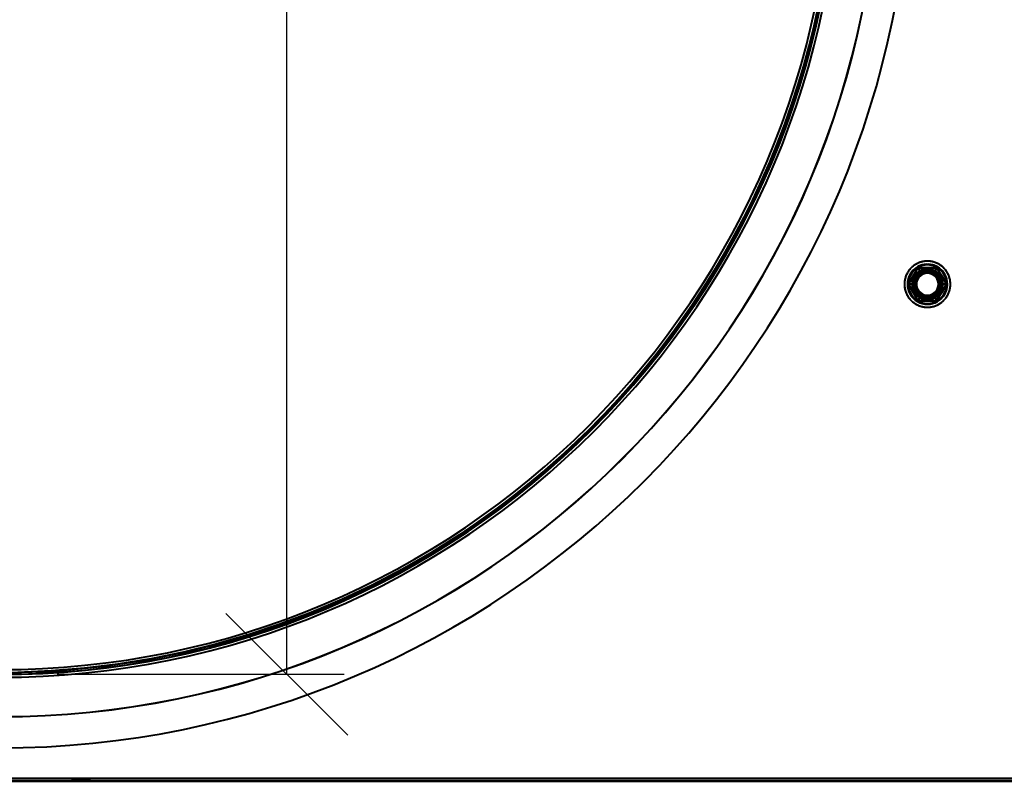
# Model space of a CAD drawing. Header units: millimetres. Extents: x -1442 to 3067, y -120 to 1171.
# Tile 11 of 66: x 4 to 213, y 163 to 325. Entities that reach past the tile are written whole.
import ezdxf

# ---------------------------------------------------------------- set-up
doc = ezdxf.new("R2010")
doc.units = ezdxf.units.MM
doc.layers.add('A-GENM', color=13, linetype='Continuous', lineweight=40)
doc.layers.add('G-IMPT', color=8, linetype='Continuous', lineweight=40)

# ---------------------------------------------------------------- blocks, each defined once
blk = doc.blocks.new('Souche connecteur circulaire R23 - Souche connecteur circulaire R23-769066-Gauche')
at = {"layer": 'A-GENM'}
for end in [0, 360]:
    blk.add_arc((0, 363), 177.5, 180, end, dxfattribs=at)
blk = doc.blocks.new('Souche connecteur circulaire R23 - Souche connecteur circulaire R23-769068-Gauche')
at = {"layer": 'A-GENM'}
for end in [360, 0]:
    blk.add_arc((0, 363), 177.5, 180, end, dxfattribs=at)
blk = doc.blocks.new('NEXA 1500 CALQUES_dwg-769064-Gauche')
at = {"layer": 'G-IMPT'}
for p, q in [((416.4, 163.37), (-381.4, 163.37)), ((15.35, 163.37), (15.35, 162.87)), ((16.95, 163.37), (15.35, 163.37)), ((18.55, 163.37), (15.35, 163.37)), ((15.35, 163.37), (16.95, 163.37)), ((15.9, 163.37), (15.9, 162.87)), ((17.5, 163.37), (15.9, 163.37)), ((19.1, 163.37), (15.9, 163.37)), ((15.9, 163.37), (17.5, 163.37)), ((18.55, 163.37), (16.95, 163.37)), ((16.95, 163.37), (18.55, 163.37)), ((19.1, 163.37), (17.5, 163.37)), ((17.5, 163.37), (19.1, 163.37)), ((18.55, 162.87), (18.55, 163.37)), ((19.1, 162.87), (19.1, 163.37)), ((18.55, 162.87), (15.35, 162.87)), ((18.55, 162.87), (15.35, 162.87)), ((15.35, 162.87), (18.55, 162.87)), ((15.35, 162.87), (18.55, 162.87)), ((19.1, 162.87), (15.9, 162.87)), ((19.1, 162.87), (15.9, 162.87)), ((15.9, 162.87), (19.1, 162.87)), ((15.9, 162.87), (19.1, 162.87))]:
    blk.add_line(p, q, dxfattribs=at)
at = {"layer": 'G-IMPT', "flags": 128}
for points in [[(174.33, 329.99), (172.86, 323.04), (171.11, 316.16), (169.08, 309.36), (166.79, 302.64), (164.23, 296.02), (161.4, 289.51), (158.32, 283.11), (154.98, 276.84), (151.4, 270.72), (147.57, 264.74), (143.51, 258.91), (139.22, 253.26), (134.7, 247.78), (129.97, 242.48), (125.03, 237.38), (119.89, 232.48), (114.56, 227.8), (109.05, 223.32), (103.36, 219.07), (97.51, 215.06), (91.5, 211.27), (85.35, 207.74), (79.05, 204.45), (72.64, 201.41), (66.1, 198.64), (59.46, 196.13), (52.72, 193.88), (45.9, 191.91), (39.01, 190.21), (32.06, 188.79), (25.05, 187.65), (18, 186.79), (10.93, 186.21), (3.83, 185.91)], [(199.45, 272.61), (199.27, 272.7), (199.1, 272.79), (198.92, 272.87), (198.74, 272.94), (198.56, 273.01), (198.37, 273.07), (198.18, 273.12), (197.99, 273.16), (197.8, 273.2), (197.6, 273.23), (197.41, 273.25), (197.21, 273.26), (197.02, 273.26), (196.82, 273.26), (196.63, 273.25), (196.43, 273.23), (196.24, 273.2), (196.05, 273.17), (195.85, 273.13), (195.67, 273.08), (195.48, 273.02), (195.29, 272.96), (195.11, 272.88), (194.93, 272.8), (194.76, 272.72), (194.59, 272.63), (194.42, 272.53), (194.25, 272.42), (194.09, 272.31), (193.94, 272.19), (193.79, 272.06), (193.64, 271.93), (193.5, 271.79), (193.37, 271.65), (193.24, 271.5), (193.12, 271.35), (193, 271.19), (192.89, 271.03), (192.79, 270.86), (192.7, 270.69), (192.61, 270.52), (192.52, 270.34), (192.45, 270.16), (192.38, 269.98), (192.32, 269.79), (192.27, 269.6), (192.22, 269.41), (192.18, 269.22), (192.15, 269.03), (192.13, 268.83), (192.12, 268.64), (192.11, 268.44), (192.11, 268.25), (192.12, 268.05), (192.14, 267.86), (192.16, 267.66), (192.19, 267.47), (192.23, 267.28), (192.28, 267.09), (192.34, 266.9), (192.4, 266.72), (192.47, 266.53), (192.55, 266.35), (192.63, 266.18), (192.72, 266), (192.82, 265.83), (192.92, 265.67), (193.04, 265.51), (193.15, 265.35), (193.28, 265.2), (193.41, 265.05), (193.54, 264.91), (193.68, 264.78), (193.83, 264.65), (193.98, 264.52), (194.14, 264.41), (194.3, 264.3), (194.46, 264.19), (194.55, 264.14)], [(194.55, 272.61), (194.39, 272.51), (194.22, 272.4), (194.07, 272.28), (193.91, 272.16), (193.76, 272.04), (193.62, 271.9), (193.48, 271.77), (193.35, 271.62), (193.22, 271.47), (193.1, 271.32), (192.98, 271.16), (192.88, 271), (192.77, 270.83), (192.68, 270.66), (192.59, 270.49), (192.51, 270.31), (192.44, 270.13), (192.37, 269.94), (192.31, 269.76), (192.26, 269.57), (192.21, 269.38), (192.18, 269.19), (192.15, 268.99), (192.13, 268.8), (192.12, 268.6), (192.11, 268.41), (192.11, 268.21), (192.12, 268.02), (192.14, 267.82), (192.17, 267.63), (192.2, 267.44), (192.24, 267.24), (192.29, 267.05), (192.35, 266.87), (192.41, 266.68), (192.48, 266.5), (192.56, 266.32), (192.65, 266.15), (192.74, 265.97), (192.84, 265.8), (192.94, 265.64), (193.06, 265.48), (193.18, 265.32), (193.3, 265.17), (193.43, 265.03), (193.57, 264.89), (193.71, 264.75), (193.86, 264.63), (194.01, 264.5), (194.17, 264.39), (194.33, 264.28), (194.49, 264.17), (194.66, 264.08), (194.84, 263.99), (195.01, 263.9), (195.2, 263.83), (195.38, 263.76), (195.56, 263.7), (195.75, 263.64), (195.94, 263.6), (196.13, 263.56), (196.33, 263.53), (196.52, 263.51), (196.72, 263.49), (196.91, 263.48), (197.11, 263.48), (197.3, 263.49), (197.5, 263.51), (197.69, 263.53), (197.89, 263.56), (198.08, 263.6), (198.27, 263.65), (198.45, 263.7), (198.64, 263.77), (198.82, 263.83), (199, 263.91), (199.18, 263.99), (199.35, 264.09), (199.45, 264.14)], [(192.96, 268.37), (193.46, 269.25), (193.97, 270.12), (194.47, 271), (194.98, 271.87)], [(194.98, 271.87), (194.47, 271), (193.97, 270.12), (193.46, 269.25), (192.96, 268.37)], [(194.98, 271.87), (194.47, 271), (193.97, 270.12), (193.46, 269.25), (192.96, 268.37)], [(192.96, 268.37), (193.46, 269.25), (193.97, 270.12), (194.47, 271), (194.98, 271.87)], [(192.96, 268.37), (193.46, 269.25), (193.97, 270.12), (194.47, 271), (194.98, 271.87)], [(194.98, 271.87), (194.47, 271), (193.97, 270.12), (193.46, 269.25), (192.96, 268.37)], [(192.96, 268.37), (193.46, 269.25), (193.97, 270.12), (194.47, 271), (194.98, 271.87)], [(194.98, 271.87), (194.47, 271), (193.97, 270.12), (193.46, 269.25), (192.96, 268.37)], [(194.98, 271.87), (194.47, 271), (193.97, 270.12), (193.46, 269.25), (192.96, 268.37)], [(192.96, 268.37), (193.46, 269.25), (193.97, 270.12), (194.47, 271), (194.98, 271.87)], [(194.98, 271.87), (194.47, 271), (193.97, 270.12), (193.46, 269.25), (192.96, 268.37)], [(192.96, 268.37), (193.46, 269.25), (193.97, 270.12), (194.47, 271), (194.98, 271.87)], [(199.45, 264.14), (199.61, 264.24), (199.78, 264.35), (199.93, 264.46), (200.09, 264.58), (200.24, 264.71), (200.38, 264.84), (200.52, 264.98), (200.65, 265.12), (200.78, 265.27), (200.9, 265.42), (201.02, 265.58), (201.12, 265.74), (201.23, 265.91), (201.32, 266.08), (201.41, 266.26), (201.49, 266.44), (201.56, 266.62), (201.63, 266.8), (201.69, 266.99), (201.74, 267.18), (201.79, 267.37), (201.82, 267.56), (201.85, 267.75), (201.87, 267.95), (201.88, 268.14), (201.89, 268.34), (201.89, 268.53), (201.88, 268.73), (201.86, 268.92), (201.83, 269.12), (201.8, 269.31), (201.76, 269.5), (201.71, 269.69), (201.65, 269.88), (201.59, 270.06), (201.52, 270.24), (201.44, 270.42), (201.35, 270.6), (201.26, 270.77), (201.16, 270.94), (201.06, 271.1), (200.94, 271.26), (200.82, 271.42), (200.7, 271.57), (200.57, 271.72), (200.43, 271.86), (200.29, 271.99), (200.14, 272.12), (199.99, 272.24), (199.83, 272.36), (199.67, 272.47), (199.51, 272.57), (199.34, 272.67), (199.16, 272.76), (198.99, 272.84), (198.8, 272.92), (198.62, 272.99), (198.44, 273.05), (198.25, 273.1), (198.06, 273.15), (197.87, 273.19), (197.67, 273.22), (197.48, 273.24), (197.28, 273.25), (197.09, 273.26), (196.89, 273.26), (196.7, 273.25), (196.5, 273.24), (196.31, 273.21), (196.11, 273.18), (195.92, 273.14), (195.73, 273.1), (195.55, 273.04), (195.36, 272.98), (195.18, 272.91), (195, 272.83), (194.82, 272.75), (194.65, 272.66), (194.55, 272.61)], [(194.55, 264.14), (194.73, 264.04), (194.9, 263.96), (195.08, 263.87), (195.26, 263.8), (195.44, 263.74), (195.63, 263.68), (195.82, 263.63), (196.01, 263.58), (196.2, 263.55), (196.4, 263.52), (196.59, 263.5), (196.79, 263.49), (196.98, 263.48), (197.18, 263.49), (197.37, 263.5), (197.57, 263.51), (197.76, 263.54), (197.95, 263.58), (198.15, 263.62), (198.33, 263.67), (198.52, 263.72), (198.71, 263.79), (198.89, 263.86), (199.07, 263.94), (199.24, 264.03), (199.41, 264.12), (199.58, 264.22), (199.75, 264.33), (199.91, 264.44), (200.06, 264.56), (200.21, 264.68), (200.36, 264.82), (200.5, 264.95), (200.63, 265.1), (200.76, 265.24), (200.88, 265.4), (201, 265.55), (201.11, 265.72), (201.21, 265.88), (201.3, 266.05), (201.39, 266.23), (201.48, 266.4), (201.55, 266.58), (201.62, 266.77), (201.68, 266.95), (201.73, 267.14), (201.78, 267.33), (201.82, 267.52), (201.85, 267.72), (201.87, 267.91), (201.88, 268.11), (201.89, 268.3), (201.89, 268.5), (201.88, 268.69), (201.86, 268.89), (201.84, 269.08), (201.81, 269.27), (201.77, 269.47), (201.72, 269.66), (201.66, 269.84), (201.6, 270.03), (201.53, 270.21), (201.45, 270.39), (201.37, 270.57), (201.28, 270.74), (201.18, 270.91), (201.08, 271.08), (200.96, 271.24), (200.85, 271.39), (200.72, 271.54), (200.59, 271.69), (200.46, 271.83), (200.32, 271.97), (200.17, 272.1), (200.02, 272.22), (199.86, 272.34), (199.7, 272.45), (199.54, 272.55), (199.45, 272.61)], [(194.98, 271.87), (195.15, 271.58), (195.31, 271.3), (195.48, 271.01), (195.65, 270.72)], [(195.65, 270.72), (195.48, 271.01), (195.31, 271.3), (195.15, 271.58), (194.98, 271.87)], [(194.98, 271.87), (195.99, 271.87), (197, 271.87), (198.01, 271.87), (199.02, 271.87)], [(199.02, 271.87), (198.01, 271.87), (197, 271.87), (195.99, 271.87), (194.98, 271.87)], [(194.98, 271.87), (195.15, 271.58), (195.31, 271.3), (195.48, 271.01), (195.65, 270.72)], [(195.65, 270.72), (195.48, 271.01), (195.31, 271.3), (195.15, 271.58), (194.98, 271.87)], [(199.02, 271.87), (198.01, 271.87), (197, 271.87), (195.99, 271.87), (194.98, 271.87)], [(194.98, 271.87), (195.99, 271.87), (197, 271.87), (198.01, 271.87), (199.02, 271.87)], [(194.98, 271.87), (195.99, 271.87), (197, 271.87), (198.01, 271.87), (199.02, 271.87)], [(199.02, 271.87), (198.01, 271.87), (197, 271.87), (195.99, 271.87), (194.98, 271.87)], [(194.98, 271.87), (195.99, 271.87), (197, 271.87), (198.01, 271.87), (199.02, 271.87)], [(199.02, 271.87), (198.01, 271.87), (197, 271.87), (195.99, 271.87), (194.98, 271.87)], [(199.02, 271.87), (198.01, 271.87), (197, 271.87), (195.99, 271.87), (194.98, 271.87)], [(194.98, 271.87), (195.99, 271.87), (197, 271.87), (198.01, 271.87), (199.02, 271.87)], [(199.02, 271.87), (198.01, 271.87), (197, 271.87), (195.99, 271.87), (194.98, 271.87)], [(194.98, 271.87), (195.99, 271.87), (197, 271.87), (198.01, 271.87), (199.02, 271.87)], [(199.02, 271.87), (198.85, 271.58), (198.69, 271.3), (198.52, 271.01), (198.35, 270.72)], [(198.35, 270.72), (198.52, 271.01), (198.69, 271.3), (198.85, 271.58), (199.02, 271.87)], [(199.02, 271.87), (198.85, 271.58), (198.69, 271.3), (198.52, 271.01), (198.35, 270.72)], [(198.35, 270.72), (198.52, 271.01), (198.69, 271.3), (198.85, 271.58), (199.02, 271.87)], [(199.02, 271.87), (199.53, 271), (200.03, 270.12), (200.54, 269.25), (201.04, 268.37)], [(201.04, 268.37), (200.54, 269.25), (200.03, 270.12), (199.53, 271), (199.02, 271.87)], [(201.04, 268.37), (200.54, 269.25), (200.03, 270.12), (199.53, 271), (199.02, 271.87)], [(199.02, 271.87), (199.53, 271), (200.03, 270.12), (200.54, 269.25), (201.04, 268.37)], [(199.02, 271.87), (199.53, 271), (200.03, 270.12), (200.54, 269.25), (201.04, 268.37)], [(201.04, 268.37), (200.54, 269.25), (200.03, 270.12), (199.53, 271), (199.02, 271.87)], [(199.02, 271.87), (199.53, 271), (200.03, 270.12), (200.54, 269.25), (201.04, 268.37)], [(201.04, 268.37), (200.54, 269.25), (200.03, 270.12), (199.53, 271), (199.02, 271.87)], [(201.04, 268.37), (200.54, 269.25), (200.03, 270.12), (199.53, 271), (199.02, 271.87)], [(199.02, 271.87), (199.53, 271), (200.03, 270.12), (200.54, 269.25), (201.04, 268.37)], [(201.04, 268.37), (200.54, 269.25), (200.03, 270.12), (199.53, 271), (199.02, 271.87)], [(199.02, 271.87), (199.53, 271), (200.03, 270.12), (200.54, 269.25), (201.04, 268.37)], [(194.98, 264.87), (194.47, 265.75), (193.97, 266.62), (193.46, 267.5), (192.96, 268.37)], [(192.96, 268.37), (193.29, 268.37), (193.62, 268.37), (193.96, 268.37), (194.29, 268.37)], [(194.29, 268.37), (193.96, 268.37), (193.62, 268.37), (193.29, 268.37), (192.96, 268.37)], [(194.29, 268.37), (193.96, 268.37), (193.62, 268.37), (193.29, 268.37), (192.96, 268.37)], [(192.96, 268.37), (193.46, 267.5), (193.97, 266.62), (194.47, 265.75), (194.98, 264.87)], [(192.96, 268.37), (193.29, 268.37), (193.62, 268.37), (193.96, 268.37), (194.29, 268.37)], [(192.96, 268.37), (193.46, 267.5), (193.97, 266.62), (194.47, 265.75), (194.98, 264.87)], [(194.98, 264.87), (194.47, 265.75), (193.97, 266.62), (193.46, 267.5), (192.96, 268.37)], [(194.98, 264.87), (194.47, 265.75), (193.97, 266.62), (193.46, 267.5), (192.96, 268.37)], [(192.96, 268.37), (193.46, 267.5), (193.97, 266.62), (194.47, 265.75), (194.98, 264.87)], [(194.98, 264.87), (194.47, 265.75), (193.97, 266.62), (193.46, 267.5), (192.96, 268.37)], [(192.96, 268.37), (193.46, 267.5), (193.97, 266.62), (194.47, 265.75), (194.98, 264.87)], [(192.96, 268.37), (193.46, 267.5), (193.97, 266.62), (194.47, 265.75), (194.98, 264.87)], [(194.98, 264.87), (194.47, 265.75), (193.97, 266.62), (193.46, 267.5), (192.96, 268.37)], [(192.96, 268.37), (193.46, 267.5), (193.97, 266.62), (194.47, 265.75), (194.98, 264.87)], [(194.98, 264.87), (194.47, 265.75), (193.97, 266.62), (193.46, 267.5), (192.96, 268.37)], [(201.04, 268.37), (200.54, 267.5), (200.03, 266.62), (199.53, 265.75), (199.02, 264.87)], [(199.02, 264.87), (199.53, 265.75), (200.03, 266.62), (200.54, 267.5), (201.04, 268.37)], [(199.02, 264.87), (199.53, 265.75), (200.03, 266.62), (200.54, 267.5), (201.04, 268.37)], [(201.04, 268.37), (200.54, 267.5), (200.03, 266.62), (199.53, 265.75), (199.02, 264.87)], [(201.04, 268.37), (200.54, 267.5), (200.03, 266.62), (199.53, 265.75), (199.02, 264.87)], [(199.02, 264.87), (199.53, 265.75), (200.03, 266.62), (200.54, 267.5), (201.04, 268.37)], [(201.04, 268.37), (200.54, 267.5), (200.03, 266.62), (199.53, 265.75), (199.02, 264.87)], [(199.02, 264.87), (199.53, 265.75), (200.03, 266.62), (200.54, 267.5), (201.04, 268.37)], [(199.02, 264.87), (199.53, 265.75), (200.03, 266.62), (200.54, 267.5), (201.04, 268.37)], [(201.04, 268.37), (200.54, 267.5), (200.03, 266.62), (199.53, 265.75), (199.02, 264.87)], [(199.02, 264.87), (199.53, 265.75), (200.03, 266.62), (200.54, 267.5), (201.04, 268.37)], [(201.04, 268.37), (200.54, 267.5), (200.03, 266.62), (199.53, 265.75), (199.02, 264.87)], [(199.71, 268.37), (200.04, 268.37), (200.38, 268.37), (200.71, 268.37), (201.04, 268.37)], [(201.04, 268.37), (200.71, 268.37), (200.38, 268.37), (200.04, 268.37), (199.71, 268.37)], [(201.04, 268.37), (200.71, 268.37), (200.38, 268.37), (200.04, 268.37), (199.71, 268.37)], [(199.71, 268.37), (200.04, 268.37), (200.38, 268.37), (200.71, 268.37), (201.04, 268.37)], [(194.98, 264.87), (195.15, 265.16), (195.31, 265.45), (195.48, 265.74), (195.65, 266.03)], [(195.65, 266.03), (195.48, 265.74), (195.31, 265.45), (195.15, 265.16), (194.98, 264.87)], [(194.98, 264.87), (195.15, 265.16), (195.31, 265.45), (195.48, 265.74), (195.65, 266.03)], [(195.65, 266.03), (195.48, 265.74), (195.31, 265.45), (195.15, 265.16), (194.98, 264.87)], [(199.02, 264.87), (198.85, 265.16), (198.69, 265.45), (198.52, 265.74), (198.35, 266.03)], [(198.35, 266.03), (198.52, 265.74), (198.69, 265.45), (198.85, 265.16), (199.02, 264.87)], [(199.02, 264.87), (198.85, 265.16), (198.69, 265.45), (198.52, 265.74), (198.35, 266.03)], [(198.35, 266.03), (198.52, 265.74), (198.69, 265.45), (198.85, 265.16), (199.02, 264.87)], [(199.02, 264.87), (198.01, 264.87), (197, 264.87), (195.99, 264.87), (194.98, 264.87)], [(194.98, 264.87), (195.99, 264.87), (197, 264.87), (198.01, 264.87), (199.02, 264.87)], [(194.98, 264.87), (195.99, 264.87), (197, 264.87), (198.01, 264.87), (199.02, 264.87)], [(199.02, 264.87), (198.01, 264.87), (197, 264.87), (195.99, 264.87), (194.98, 264.87)], [(199.02, 264.87), (198.01, 264.87), (197, 264.87), (195.99, 264.87), (194.98, 264.87)], [(194.98, 264.87), (195.99, 264.87), (197, 264.87), (198.01, 264.87), (199.02, 264.87)], [(199.02, 264.87), (198.01, 264.87), (197, 264.87), (195.99, 264.87), (194.98, 264.87)], [(194.98, 264.87), (195.99, 264.87), (197, 264.87), (198.01, 264.87), (199.02, 264.87)], [(194.98, 264.87), (195.99, 264.87), (197, 264.87), (198.01, 264.87), (199.02, 264.87)], [(199.02, 264.87), (198.01, 264.87), (197, 264.87), (195.99, 264.87), (194.98, 264.87)], [(194.98, 264.87), (195.99, 264.87), (197, 264.87), (198.01, 264.87), (199.02, 264.87)], [(199.02, 264.87), (198.01, 264.87), (197, 264.87), (195.99, 264.87), (194.98, 264.87)], [(416.4, 163.37), (216.95, 163.37), (17.5, 163.37), (-181.95, 163.37), (-381.4, 163.37)], [(-381.4, 163.37), (-181.95, 163.37), (17.5, 163.37), (216.95, 163.37), (416.4, 163.37)], [(416.4, 163.37), (216.95, 163.37), (17.5, 163.37), (-181.95, 163.37), (-381.4, 163.37)], [(-381.4, 163.37), (-181.95, 163.37), (17.5, 163.37), (216.95, 163.37), (416.4, 163.37)], [(416.4, 162.77), (216.95, 162.77), (17.5, 162.77), (-181.95, 162.77), (-381.4, 162.77)], [(-381.4, 162.77), (-181.95, 162.77), (17.5, 162.77), (216.95, 162.77), (416.4, 162.77)], [(-381.4, 162.77), (-181.95, 162.77), (17.5, 162.77), (216.95, 162.77), (416.4, 162.77)], [(416.4, 162.77), (216.95, 162.77), (17.5, 162.77), (-181.95, 162.77), (-381.4, 162.77)]]:
    blk.add_lwpolyline(points, dxfattribs=at)
at = {"layer": 'G-IMPT'}
for centre, radius, start, end in [((0, 363.37), 193.5, 270, 90), ((0, 363.37), 186.89, 270, 90), ((0, 363.37), 186.89, 270, 90), ((0, 363.37), 186.89, 270, 90), ((0, 363.37), 186.89, 270, 90), ((0, 363.37), 186.86, 270, 90), ((0, 363.37), 186.86, 270, 90), ((0, 363.37), 186.86, 270, 90), ((0, 363.37), 186.86, 270, 90), ((0, 363.37), 178.5, 270, 90), ((0, 363.37), 178.5, 270, 90), ((0, 363.37), 178.5, 270, 90), ((0, 363.37), 178.5, 270, 90), ((0, 363.37), 178.5, 270, 90), ((0, 363.37), 178.5, 270, 90), ((0, 363.37), 177.5, 270, 90), ((0, 363.37), 177.47, 270, 90), ((0, 363.37), 177.47, 270, 90), ((0, 363.37), 177.47, 270, 90), ((0, 363.37), 177.47, 270, 90), ((0, 363.37), 176.87, 270, 90), ((0, 363.37), 176.87, 270, 90), ((0, 363.37), 193.5, 180, 360), ((0, 363.37), 193.5, 180, 0), ((0, 363.37), 193.5, 180, 360), ((0, 363.37), 193.5, 180, 360), ((0, 363.37), 193.5, 180, 360), ((0, 363.37), 193.5, 180, 0), ((0, 363.37), 193.5, 180, 0), ((0, 363.37), 178.5, 180, 360), ((0, 363.37), 178.5, 180, 360), ((0, 363.37), 178.5, 180, 0), ((0, 363.37), 178.5, 180, 360), ((0, 363.37), 178.5, 180, 0), ((0, 363.37), 178.5, 180, 0), ((0, 363.37), 178.5, 180, 360), ((0, 363.37), 178.5, 180, 0), ((0, 363.37), 178.5, 180, 360), ((0, 363.37), 178.5, 180, 0), ((0, 363.37), 178.5, 180, 0), ((0, 363.37), 178.5, 180, 0), ((0, 363.37), 178.5, 180, 360), ((0, 363.37), 178.5, 180, 0), ((0, 363.37), 178.5, 180, 360), ((0, 363.37), 178.5, 180, 360), ((0, 363.37), 178.5, 180, 360), ((0, 363.37), 178.5, 180, 360), ((0, 363.37), 178.5, 180, 360), ((0, 363.37), 178.5, 180, 0), ((0, 363.37), 178.5, 180, 0), ((0, 363.37), 178.5, 180, 0), ((0, 363.37), 178.5, 180, 360), ((0, 363.37), 178.5, 180, 0), ((0, 363.37), 177.91, 180, 360), ((0, 363.37), 177.91, 180, 360), ((0, 363.37), 177.91, 180, 0), ((0, 363.37), 177.91, 180, 360), ((0, 363.37), 177.91, 180, 360), ((0, 363.37), 177.91, 180, 0), ((0, 363.37), 177.91, 180, 0), ((0, 363.37), 177.91, 180, 0), ((0, 363.37), 177.5, 180, 0), ((0, 363.37), 177.5, 180, 0), ((0, 363.37), 177.5, 180, 0), ((0, 363.37), 177.5, 180, 360), ((0, 363.37), 177.5, 180, 0), ((0, 363.37), 177.5, 180, 0), ((0, 363.37), 177.47, 180, 360), ((0, 363.37), 177.47, 180, 0), ((0, 363.37), 177.47, 180, 0), ((0, 363.37), 177.47, 180, 360), ((0, 363.37), 177.47, 180, 360), ((0, 363.37), 177.47, 180, 0), ((0, 363.37), 177.47, 180, 0), ((0, 363.37), 177.47, 180, 360), ((0, 363.37), 177.47, 180, 360), ((0, 363.37), 177.47, 180, 360), ((0, 363.37), 176.87, 180, 0), ((0, 363.37), 176.87, 180, 360), ((0, 363.37), 176.87, 180, 0), ((0, 363.37), 176.87, 180, 360), ((0, 363.37), 176.87, 180, 360), ((0, 363.37), 176.87, 180, 0), ((0, 363.37), 176.87, 180, 360), ((0, 363.37), 176.87, 180, 360), ((0, 363.37), 176.87, 180, 0), ((0, 363.37), 176.87, 180, 0), ((0, 363.37), 176.87, 180, 0), ((0, 363.37), 176.87, 180, 360), ((0, 363.37), 177.47, 270, 0), ((0, 363.37), 177.47, 270, 0), ((0, 363.37), 178.5, 270, 0), ((0, 363.37), 178.5, 270, 0), ((0, 363.37), 177.5, 270, 0), ((0, 363.37), 176.87, 270, 360), ((0, 363.37), 176.87, 270, 0), ((197, 268.37), 4.25, 60, 240), ((197, 268.37), 4.25, 60, 240), ((197, 268.37), 4.25, 60, 240), ((197, 268.37), 4.25, 60, 240), ((197, 268.37), 4.25, 120, 300), ((197, 268.37), 4.25, 120, 300), ((197, 268.37), 4.25, 120, 300), ((197, 268.37), 4.25, 120, 300), ((197, 268.37), 4.1, 60, 240), ((197, 268.37), 4.1, 60, 240), ((197, 268.37), 4.1, 120, 210), ((197, 268.37), 4.1, 120, 210), ((197, 268.37), 4.25, 240, 60), ((197, 268.37), 4.25, 240, 60), ((197, 268.37), 4.25, 240, 60), ((197, 268.37), 4.25, 240, 60), ((197, 268.37), 4.25, 300, 120), ((197, 268.37), 4.25, 300, 120), ((197, 268.37), 4.25, 300, 120), ((197, 268.37), 4.25, 300, 120), ((197, 268.37), 4.1, 300, 120), ((197, 268.37), 4.1, 300, 120), ((197, 268.37), 4.1, 330, 60), ((197, 268.37), 4.1, 330, 60), ((197, 268.37), 3.25, 30, 210), ((197, 268.37), 3.25, 60, 240), ((197, 268.37), 3.25, 60, 240), ((197, 268.37), 3.25, 60, 240), ((197, 268.37), 3.25, 120, 210), ((197, 268.37), 3.25, 120, 300), ((197, 268.37), 3.25, 120, 300), ((197, 268.37), 3.25, 150, 330), ((197, 268.37), 3, 60, 240), ((197, 268.37), 3, 30, 210), ((197, 268.37), 3, 30, 210), ((197, 268.37), 3, 30, 210), ((197, 268.37), 3, 120, 300), ((197, 268.37), 3, 150, 330), ((197, 268.37), 3, 150, 240), ((197, 268.37), 3, 150, 330), ((197, 268.37), 3.25, 330, 150), ((197, 268.37), 3.25, 210, 30), ((197, 268.37), 3, 330, 150), ((197, 268.37), 3, 330, 150), ((197, 268.37), 3, 330, 150), ((197, 268.37), 3, 210, 30), ((197, 268.37), 3, 210, 30), ((197, 268.37), 2.55, 60, 240), ((197, 268.37), 2.55, 60, 240), ((197, 268.37), 2.55, 60, 240), ((197, 268.37), 2.55, 60, 240), ((197, 268.37), 2.55, 120, 300), ((197, 268.37), 2.55, 120, 300), ((197, 268.37), 2.55, 120, 300), ((197, 268.37), 2.55, 120, 300), ((197, 268.37), 2.33, 84.284, 264.284), ((197, 268.37), 2.33, 84.284, 264.284), ((197, 268.37), 2.33, 84.284, 264.284), ((197, 268.37), 2.33, 84.284, 264.284), ((197, 268.37), 2.33, 95.716, 275.716), ((197, 268.37), 2.33, 95.716, 275.716), ((197, 268.37), 2.33, 95.716, 275.716), ((197, 268.37), 2.33, 95.716, 275.716), ((197, 268.37), 3.25, 240, 60), ((197, 268.37), 3.25, 240, 60), ((197, 268.37), 3.25, 300, 120), ((197, 268.37), 3.25, 300, 120), ((197, 268.37), 3.25, 300, 120), ((197, 268.37), 3, 300, 120), ((197, 268.37), 3, 240, 60), ((197, 268.37), 2.55, 300, 120), ((197, 268.37), 2.55, 300, 120), ((197, 268.37), 2.55, 300, 120), ((197, 268.37), 2.55, 300, 120), ((197, 268.37), 2.55, 240, 60), ((197, 268.37), 2.55, 240, 60), ((197, 268.37), 2.55, 240, 60), ((197, 268.37), 2.55, 240, 60), ((197, 268.37), 2.33, 275.716, 95.716), ((197, 268.37), 2.33, 275.716, 95.716), ((197, 268.37), 2.33, 275.716, 95.716), ((197, 268.37), 2.33, 275.716, 95.716), ((197, 268.37), 2.33, 264.284, 84.284), ((197, 268.37), 2.33, 264.284, 84.284), ((197, 268.37), 2.33, 264.284, 84.284), ((197, 268.37), 2.33, 264.284, 84.284), ((197, 268.37), 3, 300, 30), ((197, 268.37), 3.25, 330, 60), ((197, 268.37), 4.1, 210, 300), ((197, 268.37), 4.1, 210, 300), ((197, 268.37), 3.25, 210, 300), ((197, 268.37), 3, 210, 300), ((197, 268.37), 4.1, 240, 330), ((197, 268.37), 4.1, 240, 330), ((197, 268.37), 3.25, 240, 330), ((197, 268.37), 3, 240, 330)]:
    blk.add_arc(centre, radius, start, end, dxfattribs=at)
for points in [[(194.29, 268.37), (194.34, 268.84), (194.63, 269.74), (195.26, 270.44), (195.65, 270.72)], [(195.65, 270.72), (195.26, 270.44), (194.63, 269.74), (194.34, 268.84), (194.29, 268.37)], [(195.65, 270.72), (195.27, 270.45), (194.63, 269.74), (194.34, 268.84), (194.29, 268.37)], [(194.29, 268.37), (194.34, 268.84), (194.63, 269.74), (195.27, 270.45), (195.65, 270.72)], [(195.65, 270.72), (196.08, 270.91), (197, 271.1), (197.92, 270.91), (198.35, 270.72)], [(198.35, 270.72), (197.92, 270.91), (197, 271.1), (196.08, 270.91), (195.65, 270.72)], [(198.35, 270.72), (197.93, 270.91), (197, 271.11), (196.07, 270.91), (195.65, 270.72)], [(195.65, 270.72), (196.07, 270.91), (197, 271.11), (197.93, 270.91), (198.35, 270.72)], [(198.35, 270.72), (198.74, 270.44), (199.37, 269.74), (199.66, 268.84), (199.71, 268.37)], [(199.71, 268.37), (199.66, 268.84), (199.37, 269.74), (198.74, 270.44), (198.35, 270.72)], [(199.71, 268.37), (199.66, 268.84), (199.37, 269.74), (198.73, 270.45), (198.35, 270.72)], [(198.35, 270.72), (198.73, 270.45), (199.37, 269.74), (199.66, 268.84), (199.71, 268.37)], [(195.65, 266.03), (195.26, 266.31), (194.63, 267.01), (194.34, 267.9), (194.29, 268.37)], [(194.29, 268.37), (194.34, 267.9), (194.63, 267.01), (195.26, 266.31), (195.65, 266.03)], [(194.29, 268.37), (194.34, 267.91), (194.63, 267.01), (195.27, 266.3), (195.65, 266.03)], [(195.65, 266.03), (195.27, 266.3), (194.63, 267.01), (194.34, 267.91), (194.29, 268.37)], [(199.71, 268.37), (199.66, 267.9), (199.37, 267.01), (198.74, 266.31), (198.35, 266.03)], [(198.35, 266.03), (198.74, 266.31), (199.37, 267.01), (199.66, 267.9), (199.71, 268.37)], [(198.35, 266.03), (198.73, 266.3), (199.37, 267.01), (199.66, 267.91), (199.71, 268.37)], [(199.71, 268.37), (199.66, 267.91), (199.37, 267.01), (198.73, 266.3), (198.35, 266.03)], [(198.35, 266.03), (197.92, 265.83), (197, 265.64), (196.08, 265.83), (195.65, 266.03)], [(195.65, 266.03), (196.08, 265.83), (197, 265.64), (197.92, 265.83), (198.35, 266.03)], [(195.65, 266.03), (196.07, 265.83), (197, 265.64), (197.93, 265.83), (198.35, 266.03)], [(198.35, 266.03), (197.93, 265.83), (197, 265.64), (196.07, 265.83), (195.65, 266.03)]]:
    blk.add_open_spline(points, degree=3, dxfattribs=at)

msp = doc.modelspace()

# ---------------------------------------------------------------- linework, layer by layer
at = {"color": 1, "lineweight": 30}
for p, q in [((60.96, 185.5), (60.96, 540.5)), ((48.02, 198.44), (73.9, 172.56)), ((12.19, 185.5), (73.15, 185.5))]:
    msp.add_line(p, q, dxfattribs=at)
at = {"color": 94, "lineweight": 30}
msp.add_circle((0, 363), 177.5, dxfattribs=at)
msp.add_circle((0, 363), 177.5, dxfattribs=at)

# ---------------------------------------------------------------- block references
at = {"layer": 'A-GENM'}
for name in ['Souche connecteur circulaire R23 - Souche connecteur circulaire R23-769066-Gauche', 'Souche connecteur circulaire R23 - Souche connecteur circulaire R23-769068-Gauche']:
    msp.add_blockref(name, (0, 0), dxfattribs=at)
at = {"layer": 'G-IMPT'}
msp.add_blockref('NEXA 1500 CALQUES_dwg-769064-Gauche', (0, 0), dxfattribs=at)

doc.saveas('drawing.dxf')
